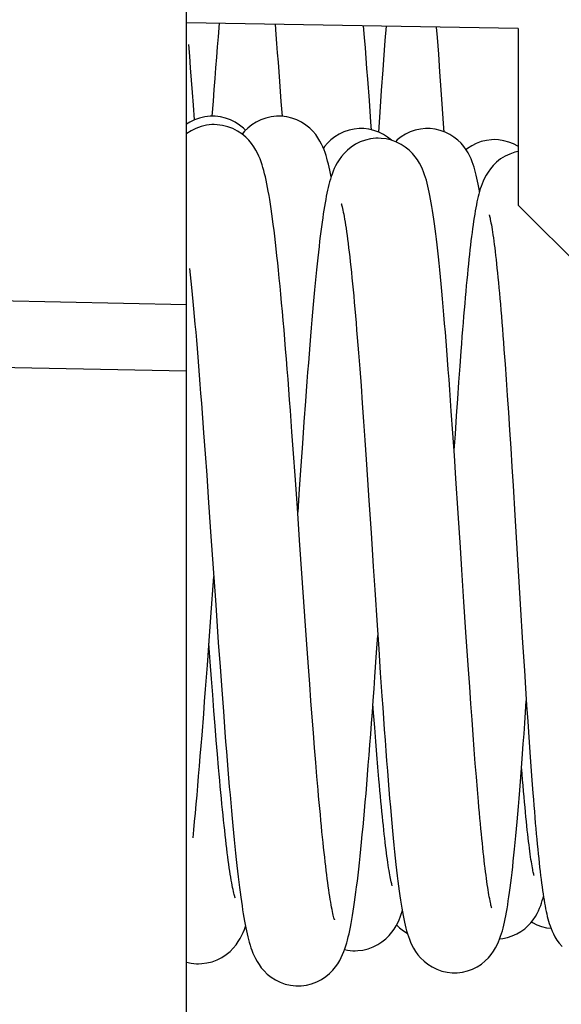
# Model space of a CAD drawing. Header units: millimetres. Extents: x 0 to 420, y 0 to 297.
# Tile 87 of 124: x 152.98 to 155.43, y 208.07 to 212.53. Entities that reach past the tile are written whole.
import ezdxf

# ---------------------------------------------------------------- set-up
doc = ezdxf.new("R2010")
doc.units = ezdxf.units.MM
doc.header["$LTSCALE"] = 23.1
doc.layers.get('0').update_dxf_attribs({"linetype": 'CONTINUOUS'})
doc.styles.get("Standard").update_dxf_attribs({"font": 'txt', "width": 0.85})
doc.dimstyles.new('DIMSTYLE_3', dxfattribs={"dimtxt": 3.5, "dimasz": 3.5, "dimexe": 1, "dimexo": 0.5, "dimgap": 0.875, "dimtad": 1, "dimdec": 4, "dimdsep": 46, "dimtxsty": 'STANDARD', "dimblk": '_FILLED', "dimblk1": '_FILLED', "dimblk2": '_FILLED', "dimcen": 0.09, "dimadec": 4, "dimazin": 2, "dimtp": 0.05, "dimtm": 0.05, "dimtfac": 1, "dimtdec": 4, "dimtofl": 0, "dimtmove": 0, "dimatfit": 3, "dimldrblk": '_FILLED', "dimfxl": 1, "dimtolj": 1, "dimarcsym": 0})
doc.dimstyles.new('DIMSTYLE_5', dxfattribs={"dimtxt": 3.5, "dimasz": 3.5, "dimexe": 1, "dimexo": 0.5, "dimgap": 0.875, "dimtad": 1, "dimdec": 1, "dimdsep": 46, "dimtxsty": 'STANDARD', "dimblk": '_FILLED', "dimblk1": '_FILLED', "dimblk2": '_FILLED', "dimcen": 0.09, "dimadec": 4, "dimazin": 2, "dimtp": 0.2, "dimtm": 0.2, "dimtfac": 1, "dimtdec": 1, "dimtofl": 0, "dimtmove": 0, "dimatfit": 3, "dimldrblk": '_FILLED', "dimfxl": 1, "dimtolj": 1, "dimarcsym": 0})

# ---------------------------------------------------------------- blocks, each defined once
blk = doc.blocks.new('_FILLED')
at = {"color": 0, "linetype": 'BYBLOCK'}
blk.add_solid([(0, 0), (-1, 0.1429), (-1, -0.1429)], dxfattribs=at)
blk = doc.blocks.new('*D2')
at = {"color": 2, "linetype": 'CONTINUOUS'}
for p, q in [((159.2317, 213.938), (159.2317, 205.2951)), ((153.7317, 206.2951), (148.7317, 206.2951)), ((148.7317, 206.2951), (156.4817, 206.2951)), ((177.0353, 206.2951), (156.4817, 206.2951)), ((159.2317, 206.2951), (177.0353, 206.2951))]:
    blk.add_line(p, q, dxfattribs=at)
at = {"color": 2, "linetype": 'CONTINUOUS', "xscale": 3.5, "yscale": 3.5, "zscale": 3.5}
blk.add_blockref('_FILLED', (153.7317, 206.2951), dxfattribs=at)
at = {"color": 2, "linetype": 'CONTINUOUS', "xscale": 3.5, "yscale": 3.5, "zscale": 3.5, "rotation": 180}
blk.add_blockref('_FILLED', (159.2317, 206.2951), dxfattribs=at)
at = {"color": 2, "linetype": 'CONTINUOUS', "insert": (170.0353, 210.6701), "char_height": 3.5, "width": 10.5, "attachment_point": 1, "line_spacing_factor": 0.9}
blk.add_mtext('5.5', dxfattribs=at)
blk = doc.blocks.new('*D5')
at = {"color": 2, "linetype": 'CONTINUOUS'}
for p, q in [((37.9817, 205.021), (37.9817, 270.2982)), ((159.2317, 222.438), (159.2317, 270.2982)), ((37.9817, 269.2982), (98.6067, 269.2982)), ((159.2317, 269.2982), (98.6067, 269.2982))]:
    blk.add_line(p, q, dxfattribs=at)
at = {"color": 2, "linetype": 'CONTINUOUS', "xscale": 3.5, "yscale": 3.5, "zscale": 3.5, "rotation": 180}
blk.add_blockref('_FILLED', (37.9817, 269.2982), dxfattribs=at)
at = {"color": 2, "linetype": 'CONTINUOUS', "xscale": 3.5, "yscale": 3.5, "zscale": 3.5}
blk.add_blockref('_FILLED', (159.2317, 269.2982), dxfattribs=at)
at = {"color": 2, "linetype": 'CONTINUOUS', "insert": (98.6067, 273.6732), "char_height": 3.5, "width": 16.875, "attachment_point": 2, "line_spacing_factor": 0.9}
blk.add_mtext('121.3', dxfattribs=at)

msp = doc.modelspace()

# ---------------------------------------------------------------- linework, layer by layer
at = {"color": 7, "linetype": 'CONTINUOUS'}
for p, q in [((153.73172, 211.23759), (153.73172, 217.73749)), ((155.23172, 212.48729), (153.7318, 212.51347)), ((153.87885, 212.5109), (153.87382, 212.44927)), ((154.63431, 212.49772), (154.62926, 212.43282)), ((154.86144, 212.49375), (154.86506, 212.44668)), ((155.23172, 212.48729), (155.23172, 211.68802)), ((153.87382, 212.44927), (153.8702, 212.40413)), ((154.86506, 212.44668), (154.87076, 212.37064)), ((153.7457, 212.36288), (153.74151, 212.41479)), ((154.87076, 212.37064), (154.87653, 212.29155)), ((154.14533, 212.33529), (154.15196, 212.2479)), ((154.87653, 212.29155), (154.88237, 212.20948)), ((154.15196, 212.2479), (154.15869, 212.15718)), ((154.55847, 212.16164), (154.55132, 212.25846)), ((154.61254, 212.20672), (154.60562, 212.10916)), ((154.88237, 212.20948), (154.88828, 212.1244)), ((153.76808, 212.07414), (153.76309, 212.13991)), ((154.15869, 212.15718), (154.16358, 212.09008)), ((154.60562, 212.10916), (154.59934, 212.01895)), ((154.64119, 211.99612), (154.62207, 212.00813)), ((155.23172, 211.95348), (155.22964, 211.95487)), ((155.23172, 211.68802), (156.19554, 210.72421)), ((153.73172, 211.23759), (146.02568, 211.39291)), ((153.74551, 211.40156), (153.75138, 211.34475)), ((153.75138, 211.34475), (153.75436, 211.31478)), ((153.75436, 211.31478), (153.75737, 211.28377)), ((153.73172, 152.23759), (153.73172, 211.23749)), ((153.77279, 211.11356), (153.77594, 211.07656)), ((153.77594, 211.07656), (153.77912, 211.03861)), ((155.16755, 211.03504), (155.17242, 210.96884)), ((154.51506, 210.94668), (154.52076, 210.87064)), ((154.96747, 210.95905), (154.96229, 210.88722)), ((155.17242, 210.96884), (155.17739, 210.89915)), ((154.96229, 210.88722), (154.95702, 210.81215)), ((155.17739, 210.89915), (155.18245, 210.826)), ((154.52076, 210.87064), (154.52653, 210.79155)), ((154.95702, 210.81215), (154.95165, 210.73386)), ((155.18245, 210.826), (155.18759, 210.74964)), ((153.79863, 210.79202), (153.80869, 210.65718)), ((154.20847, 210.66164), (154.20132, 210.75846)), ((154.52653, 210.79155), (154.53237, 210.70948)), ((154.93615, 210.65678), (154.92921, 210.75623)), ((155.18759, 210.74964), (155.1928, 210.6703)), ((154.26254, 210.70672), (154.25562, 210.60916)), ((154.53237, 210.70948), (154.53828, 210.6244)), ((154.95165, 210.73386), (154.94619, 210.65237)), ((154.21556, 210.56374), (154.20847, 210.66164)), ((155.1928, 210.6703), (155.19808, 210.58831)), ((153.80869, 210.65718), (153.81553, 210.56314)), ((154.53828, 210.6244), (154.5443, 210.5363)), ((154.94311, 210.55477), (154.93615, 210.65678)), ((154.94619, 210.65237), (154.94141, 210.57987)), ((154.25562, 210.60916), (154.24856, 210.50769)), ((155.19808, 210.58831), (155.20341, 210.50402)), ((153.81553, 210.56314), (153.82249, 210.46586)), ((154.22258, 210.46526), (154.21556, 210.56374)), ((154.5443, 210.5363), (154.55042, 210.44524)), ((154.95007, 210.45099), (154.94311, 210.55477)), ((154.24856, 210.50769), (154.24145, 210.40415)), ((155.20341, 210.50402), (155.20878, 210.41775)), ((153.82249, 210.46586), (153.82958, 210.36547)), ((154.23293, 210.31776), (154.22258, 210.46526)), ((154.55042, 210.44524), (154.55665, 210.35126)), ((154.96042, 210.2942), (154.95007, 210.45099)), ((154.24145, 210.40415), (154.23428, 210.29845)), ((155.20878, 210.41775), (155.21689, 210.28557)), ((153.82958, 210.36547), (153.84047, 210.20929)), ((154.55665, 210.35126), (154.56625, 210.20495)), ((154.24304, 210.17216), (154.23293, 210.31776)), ((154.97055, 210.13893), (154.96042, 210.2942)), ((155.21689, 210.28557), (155.24133, 209.88211)), ((153.84047, 210.20929), (153.86332, 209.87941)), ((154.26235, 209.89357), (154.24304, 210.17216)), ((153.84128, 209.82382), (153.85442, 210.00781)), ((154.58298, 209.94795), (154.59351, 209.78732)), ((153.86332, 209.87941), (153.87523, 209.70954)), ((154.27147, 209.76333), (154.26235, 209.89357)), ((154.99565, 209.75545), (154.98663, 209.89219)), ((155.24133, 209.88211), (155.25203, 209.70746)), ((153.83351, 209.71602), (153.84128, 209.82382)), ((154.59351, 209.78732), (154.60069, 209.67912)), ((154.27737, 209.67999), (154.27147, 209.76333)), ((154.59127, 209.66292), (154.59661, 209.74045)), ((155.00141, 209.6692), (154.99565, 209.75545)), ((153.82554, 209.60697), (153.83351, 209.71602)), ((153.83886, 209.62082), (153.83272, 209.70528)), ((153.87523, 209.70954), (153.88307, 209.59944)), ((154.28316, 209.59917), (154.27737, 209.67999)), ((155.25203, 209.70746), (155.25984, 209.58253)), ((154.60069, 209.67912), (154.60792, 209.57181)), ((155.00699, 209.58665), (155.00141, 209.6692)), ((153.84448, 209.54485), (153.83886, 209.62082)), ((153.88307, 209.59944), (153.89066, 209.49476)), ((154.28886, 209.52082), (154.28316, 209.59917)), ((154.60792, 209.57181), (154.61516, 209.46663)), ((155.01243, 209.50754), (155.00699, 209.58665)), ((155.25984, 209.58253), (155.26492, 209.50282)), ((153.85001, 209.47135), (153.84448, 209.54485)), ((154.29448, 209.44485), (154.28886, 209.52082)), ((155.01774, 209.43183), (155.01243, 209.50754)), ((155.26492, 209.50282), (155.26991, 209.42601)), ((153.85547, 209.40037), (153.85001, 209.47135)), ((153.89066, 209.49476), (153.89796, 209.39624)), ((154.30001, 209.37135), (154.29448, 209.44485)), ((154.57797, 209.39032), (154.57492, 209.43184)), ((155.02291, 209.35945), (155.01774, 209.43183)), ((155.26991, 209.42601), (155.27481, 209.35214)), ((153.86086, 209.33198), (153.85547, 209.40037)), ((154.30547, 209.30037), (154.30001, 209.37135)), ((154.58292, 209.32433), (154.57797, 209.39032)), ((153.86618, 209.2662), (153.86086, 209.33198)), ((154.58778, 209.26139), (154.58292, 209.32433)), ((155.02797, 209.29032), (155.02291, 209.35945)), ((155.27481, 209.35214), (155.27963, 209.28124)), ((154.31086, 209.23198), (154.30547, 209.30037)), ((155.03292, 209.22433), (155.02797, 209.29032)), ((155.27963, 209.28124), (155.28438, 209.2133)), ((153.87142, 209.20308), (153.86618, 209.2662)), ((154.59254, 209.20141), (154.58778, 209.26139)), ((153.8766, 209.14263), (153.87142, 209.20308)), ((154.31618, 209.1662), (154.31086, 209.23198)), ((154.59723, 209.14427), (154.59254, 209.20141)), ((155.03778, 209.16139), (155.03292, 209.22433)), ((155.28438, 209.2133), (155.28905, 209.14831)), ((154.32142, 209.10308), (154.31618, 209.1662)), ((155.04254, 209.10141), (155.03778, 209.16139)), ((155.2497, 209.11507), (155.24726, 209.1456)), ((155.28905, 209.14831), (155.29366, 209.08628)), ((154.3266, 209.04263), (154.32142, 209.10308)), ((154.60185, 209.08995), (154.59723, 209.14427)), ((155.04723, 209.04427), (155.04254, 209.10141)), ((155.29366, 209.08628), (155.29822, 209.02716)), ((155.05185, 208.98995), (155.04723, 209.04427))]:
    msp.add_line(p, q, dxfattribs=at)
at = {"color": 9, "linetype": 'CONTINUOUS'}
msp.add_line((146.02649, 211.09294), (153.73172, 210.93764), dxfattribs=at)
at = {"color": 7, "linetype": 'CONTINUOUS'}
for points in [[(154.13176, 212.50649), (154.13554, 212.45993), (154.13878, 212.41925), (154.14204, 212.3777), (154.14533, 212.33529)], [(154.55132, 212.25846), (154.54773, 212.30628), (154.54413, 212.35362), (154.54052, 212.40039), (154.5369, 212.44654), (154.53267, 212.49949)], [(153.8702, 212.40413), (153.86653, 212.35771), (153.86282, 212.31005), (153.85905, 212.26102), (153.85522, 212.21065), (153.85134, 212.15896), (153.84627, 212.0907)], [(154.62926, 212.43282), (154.62598, 212.38971), (154.62267, 212.34553), (154.61933, 212.3003), (154.61254, 212.20672)], [(153.76309, 212.13991), (153.75867, 212.19768), (153.75428, 212.2543), (153.74995, 212.30941), (153.7457, 212.36288)], [(154.56806, 212.02881), (154.56556, 212.06374), (154.55847, 212.16164)], [(153.84865, 212.09076), (153.83806, 212.09048), (153.81428, 212.08778), (153.79045, 212.08221), (153.76723, 212.07384), (153.74581, 212.06326), (153.73172, 212.05426)], [(153.9986, 212.02671), (153.98846, 212.03672), (153.97116, 212.05062), (153.95196, 212.06295), (153.93094, 212.07344), (153.90823, 212.08177), (153.8849, 212.08744), (153.86152, 212.09034), (153.84859, 212.09076)], [(154.14865, 212.09076), (154.13806, 212.09048), (154.11428, 212.08778), (154.09045, 212.08221), (154.06723, 212.07384), (154.04581, 212.06326), (154.02635, 212.05083), (154.0089, 212.03685), (153.99408, 212.02226), (153.98315, 212.00932)], [(154.38555, 211.81587), (154.38263, 211.83116), (154.37958, 211.84609), (154.37645, 211.86043), (154.37322, 211.8742), (154.36986, 211.88743), (154.36628, 211.90039), (154.36246, 211.91305), (154.35834, 211.9255), (154.35367, 211.9382), (154.34834, 211.95117), (154.34221, 211.9644), (154.33492, 211.97819), (154.32614, 211.99262), (154.31567, 212.00735), (154.30326, 212.02211), (154.28846, 212.03672), (154.27116, 212.05062), (154.25196, 212.06295), (154.23094, 212.07344), (154.20823, 212.08177), (154.1849, 212.08744), (154.16152, 212.09034), (154.14859, 212.09076)], [(154.88828, 212.1244), (154.8943, 212.0363), (154.89537, 212.02037)], [(153.85606, 212.05264), (153.84528, 212.05235), (153.82132, 212.04962), (153.79732, 212.04398), (153.77396, 212.03553), (153.75246, 212.02489), (153.73302, 212.01247)], [(154.20132, 210.75846), (154.19773, 210.80628), (154.19413, 210.85362), (154.19052, 210.90039), (154.1869, 210.94654), (154.18328, 210.99203), (154.17965, 211.0367), (154.17604, 211.08053), (154.17242, 211.12347), (154.16882, 211.16538), (154.16522, 211.20624), (154.16164, 211.24602), (154.15808, 211.28462), (154.15454, 211.32201), (154.15102, 211.35819), (154.14753, 211.39306), (154.14407, 211.42661), (154.14064, 211.45887), (154.13724, 211.48982), (154.13387, 211.51945), (154.13053, 211.5478), (154.12721, 211.57491), (154.12392, 211.60079), (154.12066, 211.62547), (154.11741, 211.649), (154.11418, 211.6714), (154.11096, 211.6927), (154.10775, 211.71297), (154.10453, 211.73225), (154.10131, 211.75055), (154.09806, 211.768), (154.09478, 211.78462), (154.09146, 211.80043), (154.08805, 211.8156), (154.08455, 211.83015), (154.08092, 211.84412), (154.07708, 211.85773), (154.07302, 211.87096), (154.06867, 211.88391), (154.06381, 211.897), (154.05833, 211.91025), (154.0521, 211.92366), (154.04478, 211.93756), (154.03608, 211.95199), (154.02578, 211.96669), (154.01356, 211.9815), (153.99893, 211.9963), (153.98177, 212.01046), (153.96255, 212.02317), (153.94125, 212.03415), (153.91804, 212.04296), (153.89412, 212.049), (153.87012, 212.05214), (153.85599, 212.05264)], [(154.52123, 212.03471), (154.51272, 212.03453), (154.48974, 212.0322), (154.4665, 212.02711), (154.44362, 212.01928), (154.42221, 212.00915), (154.40241, 211.99695), (154.38441, 211.98294), (154.36903, 211.96811), (154.3562, 211.95306), (154.35072, 211.94539)], [(154.62207, 212.00813), (154.60133, 212.01823), (154.5791, 212.0262), (154.55627, 212.03159), (154.53337, 212.03434), (154.52119, 212.03471)], [(154.82123, 212.03471), (154.81272, 212.03453), (154.78974, 212.0322), (154.7665, 212.02711), (154.74362, 212.01928), (154.72221, 212.00915), (154.70241, 211.99695), (154.68441, 211.98294), (154.67632, 211.97513)], [(155.05669, 211.74861), (155.05607, 211.75238), (155.0534, 211.76788), (155.05069, 211.78263), (155.04794, 211.79667), (155.0451, 211.81018), (155.04215, 211.82317), (155.03908, 211.83569), (155.03577, 211.84801), (155.03222, 211.86012), (155.02833, 211.87211), (155.02388, 211.88444), (155.01872, 211.89717), (155.0127, 211.91025), (155.00547, 211.92399), (154.99663, 211.93845), (154.98601, 211.95327), (154.97345, 211.96801), (154.95853, 211.98247), (154.94119, 211.99612), (154.92207, 212.00813), (154.90133, 212.01823), (154.8791, 212.0262), (154.85627, 212.03159), (154.83337, 212.03434), (154.82119, 212.03471)], [(154.59865, 211.99076), (154.58806, 211.99048), (154.56428, 211.98778), (154.54045, 211.98221), (154.51723, 211.97384), (154.49581, 211.96326), (154.47635, 211.95083), (154.4589, 211.93685), (154.44408, 211.92226), (154.43184, 211.90777), (154.42161, 211.89349), (154.41302, 211.87956), (154.40587, 211.86624), (154.39985, 211.85354), (154.3946, 211.84111), (154.39, 211.82895), (154.38593, 211.81707), (154.3822, 211.80513), (154.37875, 211.79311), (154.37554, 211.781), (154.37246, 211.76851), (154.36949, 211.7556), (154.36662, 211.74227), (154.3638, 211.72833), (154.36102, 211.71375), (154.35826, 211.69851), (154.35552, 211.68254), (154.35279, 211.66578), (154.35006, 211.64825), (154.34733, 211.62987), (154.3446, 211.61063), (154.34185, 211.59051), (154.33909, 211.56947), (154.33632, 211.54749), (154.33353, 211.52455), (154.33072, 211.50063), (154.32789, 211.47571), (154.32504, 211.44978), (154.32217, 211.42281), (154.31928, 211.3948), (154.31636, 211.36574), (154.31341, 211.33561), (154.31044, 211.30441), (154.30745, 211.27214), (154.30443, 211.23878), (154.30138, 211.20433), (154.29831, 211.16881), (154.29521, 211.13219), (154.29208, 211.09449), (154.28892, 211.0557), (154.28573, 211.01582), (154.28251, 210.97486), (154.27926, 210.93282), (154.27598, 210.88971), (154.27267, 210.84553), (154.26933, 210.8003), (154.26254, 210.70672)], [(154.92921, 210.75623), (154.92576, 210.80467), (154.92233, 210.85221), (154.91892, 210.89866), (154.91555, 210.94396), (154.9122, 210.98812), (154.90888, 211.03111), (154.90559, 211.07289), (154.90233, 211.11348), (154.89909, 211.15286), (154.89588, 211.19105), (154.8927, 211.22803), (154.88954, 211.26382), (154.88641, 211.29842), (154.8833, 211.33183), (154.88021, 211.36406), (154.87714, 211.39513), (154.8741, 211.42503), (154.87107, 211.4538), (154.86806, 211.48145), (154.86507, 211.50797), (154.86209, 211.53338), (154.85913, 211.5577), (154.85618, 211.58093), (154.85324, 211.6031), (154.85031, 211.62423), (154.84738, 211.64434), (154.84446, 211.6635), (154.84153, 211.6817), (154.83859, 211.699), (154.83563, 211.71548), (154.83263, 211.73116), (154.82958, 211.74609), (154.82645, 211.76043), (154.82322, 211.7742), (154.81986, 211.78743), (154.81628, 211.80039), (154.81246, 211.81305), (154.80834, 211.8255), (154.80367, 211.8382), (154.79834, 211.85117), (154.79221, 211.8644), (154.78492, 211.87819), (154.77614, 211.89262), (154.76567, 211.90735), (154.75326, 211.92211), (154.73846, 211.93672), (154.72116, 211.95062), (154.70196, 211.96295), (154.68094, 211.97344), (154.65823, 211.98177), (154.6349, 211.98744), (154.61152, 211.99034), (154.59859, 211.99076)], [(154.65987, 211.98117), (154.65853, 211.98247), (154.64119, 211.99612)], [(155.12382, 211.9845), (155.11163, 211.98412), (155.08782, 211.9812), (155.06449, 211.97551), (155.04213, 211.96726), (155.02153, 211.95696), (155.00282, 211.94494), (154.99594, 211.93942)], [(155.22964, 211.95487), (155.21041, 211.96504), (155.18949, 211.97345), (155.16682, 211.97978), (155.14253, 211.9836), (155.12378, 211.9845)], [(155.23172, 211.93044), (155.2165, 211.92711), (155.19362, 211.91928), (155.17221, 211.90915), (155.15241, 211.89695), (155.13441, 211.88294), (155.11903, 211.86811), (155.1062, 211.85306)], [(155.1062, 211.85306), (155.09542, 211.83798), (155.08655, 211.82338), (155.07938, 211.80971), (155.07349, 211.79687), (155.06846, 211.78449), (155.06416, 211.77264), (155.06044, 211.7613), (155.05704, 211.74992), (155.05389, 211.7384), (155.05097, 211.7268), (155.04816, 211.71482), (155.04545, 211.70238), (155.04283, 211.68951), (155.04026, 211.67608), (155.03773, 211.66204), (155.03523, 211.6474), (155.03276, 211.63211), (155.03031, 211.61616), (155.02788, 211.59955), (155.02546, 211.5823), (155.02307, 211.56442), (155.02069, 211.5459), (155.01831, 211.52674), (155.01595, 211.50694), (155.0136, 211.4865), (155.01124, 211.46537), (155.00889, 211.44353), (155.00653, 211.42101), (155.00417, 211.39776), (155.00181, 211.3738), (154.99943, 211.34912), (154.99705, 211.3237), (154.99466, 211.29753), (154.99226, 211.27063), (154.98985, 211.24296), (154.98743, 211.21454), (154.98499, 211.18535), (154.98254, 211.15538), (154.98007, 211.12463), (154.97759, 211.09311), (154.97508, 211.06079), (154.97256, 211.02767), (154.96747, 210.95905)], [(154.4327, 211.69182), (154.43232, 211.69274), (154.43168, 211.69438), (154.43174, 211.69419), (154.43223, 211.69263), (154.43308, 211.68972), (154.43426, 211.68536), (154.43564, 211.67985), (154.43718, 211.67324), (154.43887, 211.66546), (154.44068, 211.65666), (154.44257, 211.64687), (154.44455, 211.63605), (154.4466, 211.62426), (154.4487, 211.61152), (154.45086, 211.59779), (154.45307, 211.58313), (154.45532, 211.56751), (154.45761, 211.55094), (154.45994, 211.53341), (154.4623, 211.51494), (154.46469, 211.4955), (154.46712, 211.47511), (154.46958, 211.45375), (154.47207, 211.43143), (154.47458, 211.40814), (154.47713, 211.38387), (154.4797, 211.35864), (154.48229, 211.33245), (154.48491, 211.3053), (154.48755, 211.2772), (154.49022, 211.24816), (154.4929, 211.2182), (154.49561, 211.18731), (154.49834, 211.15553), (154.50108, 211.12285), (154.50384, 211.08929), (154.50662, 211.05488), (154.50942, 211.01963), (154.51223, 210.98355), (154.51506, 210.94668)], [(155.10072, 211.64344), (155.1008, 211.64318), (155.1013, 211.64148), (155.10213, 211.63838), (155.10317, 211.63421), (155.10438, 211.629), (155.10575, 211.62269), (155.10723, 211.61545), (155.10879, 211.60729), (155.11044, 211.59819), (155.11215, 211.58821), (155.11392, 211.57738), (155.11574, 211.56566), (155.11761, 211.55311), (155.11951, 211.53971), (155.12145, 211.52547), (155.12342, 211.5104), (155.12542, 211.4945), (155.12744, 211.47776), (155.1295, 211.4602), (155.13157, 211.44182), (155.13367, 211.42261), (155.13579, 211.40258), (155.13793, 211.38174), (155.14009, 211.36007), (155.14227, 211.33759), (155.14447, 211.31429), (155.14669, 211.29017), (155.14893, 211.26521), (155.15118, 211.23941), (155.15346, 211.21278), (155.15575, 211.1853), (155.15807, 211.15697), (155.16041, 211.12778), (155.16277, 211.09773), (155.16515, 211.06682), (155.16755, 211.03504)], [(153.75737, 211.28377), (153.7604, 211.25174), (153.76346, 211.2187), (153.76655, 211.18464), (153.76966, 211.14959), (153.77279, 211.11356)], [(153.77912, 211.03861), (153.78232, 210.99973), (153.78554, 210.95993), (153.78878, 210.91925)], [(153.78878, 210.91925), (153.79204, 210.8777), (153.79533, 210.83529), (153.79863, 210.79202)], [(154.56625, 210.20495), (154.57283, 210.10401), (154.57617, 210.05261), (154.58298, 209.94795)], [(154.98663, 209.89219), (154.97713, 210.03783), (154.97055, 210.13893)], [(154.23604, 208.15508), (154.24987, 208.15556), (154.27369, 208.15864), (154.29747, 208.16459), (154.32056, 208.1733), (154.34182, 208.18418), (154.36106, 208.19685), (154.37829, 208.21103), (154.39298, 208.22587), (154.40523, 208.24075), (154.41555, 208.25554), (154.42423, 208.27002), (154.43147, 208.28392), (154.4376, 208.29726), (154.44297, 208.31042), (154.4477, 208.32337), (154.45193, 208.33615), (154.45586, 208.3492), (154.45956, 208.36262), (154.46306, 208.37638), (154.46645, 208.39072), (154.46974, 208.40571), (154.47294, 208.42135), (154.47611, 208.4378), (154.47925, 208.45511), (154.48236, 208.47328), (154.48547, 208.49242), (154.48857, 208.51255), (154.49167, 208.53369), (154.49478, 208.55589), (154.4979, 208.57917), (154.50103, 208.60354), (154.50418, 208.62903), (154.50734, 208.65564), (154.51051, 208.68339), (154.5137, 208.71227), (154.5169, 208.74228), (154.52013, 208.77344), (154.52337, 208.80579), (154.52664, 208.83933), (154.52992, 208.87407), (154.53324, 208.91008), (154.53659, 208.94736), (154.53997, 208.98591), (154.54339, 209.02581), (154.54684, 209.06704), (154.55033, 209.1096), (154.55387, 209.15357), (154.55745, 209.19897), (154.56107, 209.24575), (154.56473, 209.29389), (154.56844, 209.34345), (154.57219, 209.39433), (154.57597, 209.44626), (154.57977, 209.49922), (154.5836, 209.55316), (154.59127, 209.66292)], [(153.80897, 209.38669), (153.8132, 209.4419), (153.81737, 209.49705), (153.82554, 209.60697)], [(154.61516, 209.46663), (154.61877, 209.41507), (154.62237, 209.36445), (154.62595, 209.31483), (154.62951, 209.26623), (154.63305, 209.21889), (154.63655, 209.17282), (154.64002, 209.12805), (154.64345, 209.08476), (154.64684, 209.04298), (154.65018, 209.00268), (154.65349, 208.96388), (154.65674, 208.92659), (154.65996, 208.89078), (154.66313, 208.85638), (154.66627, 208.82339), (154.66938, 208.79178), (154.67245, 208.76148), (154.67549, 208.73249), (154.67851, 208.70478), (154.6815, 208.67827), (154.68448, 208.65296), (154.68744, 208.62881), (154.69038, 208.60578), (154.69332, 208.58381), (154.69625, 208.56291), (154.69919, 208.54305), (154.70212, 208.52422), (154.70506, 208.50637), (154.70802, 208.48943), (154.711, 208.4734), (154.71402, 208.45821), (154.71712, 208.4437), (154.7203, 208.42986), (154.72359, 208.41662), (154.7271, 208.40367), (154.73084, 208.39105), (154.7349, 208.37865), (154.73951, 208.36597), (154.74481, 208.35297), (154.75093, 208.33969), (154.75827, 208.32578), (154.76719, 208.31116), (154.7779, 208.2962), (154.79059, 208.28128), (154.80573, 208.2666), (154.82337, 208.25271), (154.84288, 208.2405), (154.8641, 208.23024), (154.8869, 208.2222), (154.9103, 208.21686), (154.93371, 208.21429), (154.94369, 208.21404)], [(154.94364, 208.21404), (154.95636, 208.21445), (154.97961, 208.21731), (155.00281, 208.22291), (155.02541, 208.23117), (155.04639, 208.24159), (155.06562, 208.25391), (155.08298, 208.26784), (155.09785, 208.28252), (155.1103, 208.29739), (155.1208, 208.31227), (155.12956, 208.32679), (155.13677, 208.34062), (155.14279, 208.35382), (155.14801, 208.36673), (155.15254, 208.37932), (155.15653, 208.39163), (155.16021, 208.40414), (155.16365, 208.41692), (155.16688, 208.42997), (155.16998, 208.44355), (155.17298, 208.45771), (155.1759, 208.47245), (155.17877, 208.48795), (155.18162, 208.50426), (155.18443, 208.52138), (155.18724, 208.5394), (155.19004, 208.55837), (155.19283, 208.57828), (155.19563, 208.59918), (155.19844, 208.6211), (155.20125, 208.64404), (155.20407, 208.66801), (155.2069, 208.69302), (155.20974, 208.71908), (155.21259, 208.74619), (155.21545, 208.77432), (155.21832, 208.80351), (155.22121, 208.83383), (155.22412, 208.86527), (155.22706, 208.89786), (155.23002, 208.93168), (155.23301, 208.96673), (155.23603, 209.00304), (155.23908, 209.04069), (155.24218, 209.07969), (155.24531, 209.12004), (155.24849, 209.16186), (155.25172, 209.20517), (155.255, 209.24994), (155.25832, 209.29616), (155.26169, 209.34388), (155.26511, 209.39303), (155.26867, 209.44499)], [(153.78999, 209.14872), (153.79376, 209.19452), (153.79756, 209.24145), (153.80139, 209.28948), (153.80897, 209.38669)], [(153.89796, 209.39624), (153.90151, 209.34918), (153.90499, 209.30358), (153.90843, 209.25927), (153.91181, 209.21626), (153.91515, 209.17455), (153.91845, 209.13398), (153.92171, 209.09454), (153.92493, 209.05626), (153.92813, 209.01898), (153.93131, 208.98267), (153.93447, 208.94737), (153.9376, 208.91304), (153.94073, 208.87965), (153.94383, 208.84724), (153.94692, 208.81584), (153.94999, 208.78544), (153.95303, 208.75604), (153.95606, 208.72767), (153.95907, 208.70031), (153.96206, 208.67396), (153.96503, 208.64863), (153.96798, 208.6243), (153.97091, 208.60096), (153.97382, 208.5786), (153.97672, 208.55722), (153.9796, 208.53678), (153.98247, 208.51725), (153.98533, 208.49862), (153.98819, 208.48085), (153.99105, 208.46389), (153.99391, 208.44773), (153.99679, 208.43232), (153.9997, 208.41757), (154.00265, 208.40349), (154.00565, 208.39001), (154.00874, 208.37695), (154.01195, 208.36433), (154.01529, 208.3521), (154.01888, 208.33995), (154.02276, 208.32789), (154.02699, 208.31591), (154.03175, 208.30366), (154.03716, 208.29115), (154.04335, 208.2784), (154.05066, 208.26508), (154.05938, 208.25122), (154.06972, 208.23705), (154.08204, 208.2227), (154.0969, 208.20828), (154.11435, 208.19448), (154.13378, 208.1822), (154.15516, 208.17175), (154.17832, 208.16348), (154.20208, 208.15799), (154.22579, 208.15535), (154.23611, 208.15508)], [(153.76086, 208.82479), (153.7644, 208.86106), (153.76797, 208.89855), (153.77157, 208.93725), (153.7752, 208.97716), (153.77885, 209.01828), (153.78254, 209.06058), (153.78625, 209.10407), (153.78999, 209.14872)], [(153.95024, 208.55585), (153.95054, 208.55513), (153.95103, 208.55389), (153.95085, 208.55439), (153.95028, 208.55615), (153.94939, 208.55912), (153.9482, 208.56341), (153.94682, 208.56876), (153.94527, 208.57514), (153.94357, 208.58261), (153.94177, 208.59102), (153.93988, 208.60035), (153.9379, 208.61064), (153.93586, 208.62179), (153.93377, 208.63378), (153.93163, 208.64662), (153.92945, 208.66025), (153.92725, 208.67465), (153.92501, 208.68981), (153.92275, 208.70572), (153.92047, 208.72236), (153.91817, 208.73973), (153.91585, 208.75782), (153.91352, 208.77663), (153.91116, 208.79615), (153.90879, 208.81638), (153.90641, 208.83732), (153.90401, 208.85895), (153.90159, 208.88129), (153.89916, 208.90432), (153.89671, 208.92805), (153.89425, 208.95247), (153.89177, 208.97758), (153.88928, 209.00338), (153.88678, 209.02987), (153.88426, 209.05704), (153.88172, 209.08489), (153.87917, 209.11342), (153.8766, 209.14263)], [(155.30334, 208.65577), (155.30338, 208.65567), (155.3032, 208.65625), (155.30268, 208.6581), (155.30194, 208.66095), (155.30101, 208.66476), (155.29992, 208.66961), (155.2987, 208.67533), (155.29739, 208.68189), (155.29597, 208.68935), (155.29449, 208.69762), (155.29295, 208.70669), (155.29135, 208.71658), (155.2897, 208.72728), (155.288, 208.73878), (155.28626, 208.75109), (155.28448, 208.76422), (155.28266, 208.77816), (155.2808, 208.79293), (155.27891, 208.80853), (155.27699, 208.82497), (155.27504, 208.84226), (155.27306, 208.86039), (155.27105, 208.87936), (155.26902, 208.89919), (155.26696, 208.91985), (155.26487, 208.94135), (155.26277, 208.96371), (155.26064, 208.98688), (155.25849, 209.01089), (155.25632, 209.03573), (155.25413, 209.06137), (155.25192, 209.08782), (155.2497, 209.11507)], [(154.66208, 208.60815), (154.662, 208.6084), (154.66153, 208.60993), (154.66075, 208.61267), (154.65978, 208.61637), (154.65864, 208.62098), (154.65734, 208.62659), (154.65593, 208.63303), (154.65443, 208.64032), (154.65284, 208.64847), (154.65118, 208.6574), (154.64946, 208.66713), (154.64768, 208.67765), (154.64586, 208.68892), (154.644, 208.70094), (154.6421, 208.71371), (154.64017, 208.72719), (154.63822, 208.74137), (154.63624, 208.75627), (154.63424, 208.77187), (154.63221, 208.78817), (154.63016, 208.80517), (154.6281, 208.82287), (154.62601, 208.84127), (154.6239, 208.86037), (154.62178, 208.88018), (154.61963, 208.90068), (154.61747, 208.92188), (154.61529, 208.94378), (154.6131, 208.96639), (154.61088, 208.9897), (154.60865, 209.01371), (154.6064, 209.03842), (154.60414, 209.06383), (154.60185, 209.08995)], [(154.40024, 208.45585), (154.40054, 208.45513), (154.40103, 208.45389), (154.40085, 208.45439), (154.40028, 208.45615), (154.39939, 208.45912), (154.3982, 208.46341), (154.39682, 208.46876), (154.39527, 208.47514), (154.39357, 208.48261), (154.39177, 208.49102), (154.38988, 208.50035), (154.3879, 208.51064), (154.38586, 208.52179), (154.38377, 208.53378), (154.38163, 208.54662), (154.37945, 208.56025), (154.37725, 208.57465), (154.37501, 208.58981), (154.37275, 208.60572), (154.37047, 208.62236), (154.36817, 208.63973), (154.36585, 208.65782), (154.36352, 208.67663), (154.36116, 208.69615), (154.35879, 208.71638), (154.35641, 208.73732), (154.35401, 208.75895), (154.35159, 208.78129), (154.34916, 208.80432), (154.34671, 208.82805), (154.34425, 208.85247), (154.34177, 208.87758), (154.33928, 208.90338), (154.33678, 208.92987), (154.33426, 208.95704), (154.33172, 208.98489), (154.32917, 209.01342), (154.3266, 209.04263)], [(155.29822, 209.02716), (155.30047, 208.99868), (155.30271, 208.97092), (155.30494, 208.94388), (155.30716, 208.91754), (155.30938, 208.8919), (155.31158, 208.86697), (155.31377, 208.84271), (155.31596, 208.81915), (155.31814, 208.79627), (155.32031, 208.77405), (155.32248, 208.7525), (155.32465, 208.73161), (155.32682, 208.71137), (155.32899, 208.69176), (155.33117, 208.67279), (155.33335, 208.65443), (155.33554, 208.63666), (155.33774, 208.6195), (155.33995, 208.60297), (155.34217, 208.58706), (155.34441, 208.57178), (155.34666, 208.55711), (155.34893, 208.54306), (155.35123, 208.5296), (155.35356, 208.51667), (155.35594, 208.50427), (155.35837, 208.49237), (155.36089, 208.48081), (155.36352, 208.46962), (155.36628, 208.45872), (155.36927, 208.44782), (155.37253, 208.43695), (155.37613, 208.42605), (155.38032, 208.41458), (155.38526, 208.40251), (155.39109, 208.38994), (155.39818, 208.37657), (155.40693, 208.36232), (155.41755, 208.3476), (155.43017, 208.33291)], [(155.11208, 208.50815), (155.112, 208.5084), (155.11153, 208.50993), (155.11075, 208.51267), (155.10978, 208.51637), (155.10864, 208.52098), (155.10734, 208.52659), (155.10593, 208.53303), (155.10443, 208.54032), (155.10284, 208.54847), (155.10118, 208.5574), (155.09946, 208.56713), (155.09768, 208.57765), (155.09586, 208.58892), (155.094, 208.60094), (155.0921, 208.61371), (155.09017, 208.62719), (155.08822, 208.64137), (155.08624, 208.65627), (155.08424, 208.67187), (155.08221, 208.68817), (155.08016, 208.70517), (155.0781, 208.72287), (155.07601, 208.74127), (155.0739, 208.76037), (155.07178, 208.78018), (155.06963, 208.80068), (155.06747, 208.82188), (155.06529, 208.84378), (155.0631, 208.86639), (155.06088, 208.8897), (155.05865, 208.91371), (155.0564, 208.93842), (155.05414, 208.96383), (155.05185, 208.98995)], [(155.14854, 208.3682), (155.1626, 208.36967), (155.1842, 208.3743), (155.20532, 208.38124), (155.22527, 208.39018), (155.24396, 208.40097), (155.26116, 208.41339), (155.27622, 208.42671), (155.28914, 208.44053), (155.30023, 208.45465), (155.30951, 208.46854), (155.31717, 208.48182), (155.32356, 208.49453), (155.32898, 208.50678), (155.33355, 208.51843), (155.33747, 208.52957), (155.34102, 208.54069), (155.34428, 208.552), (155.34628, 208.55959)], [(154.49364, 208.31404), (154.50636, 208.31445), (154.52961, 208.31731), (154.55281, 208.32291), (154.57541, 208.33117), (154.59639, 208.34159), (154.61562, 208.35391), (154.63298, 208.36784), (154.64785, 208.38252), (154.6603, 208.39739), (154.6708, 208.41227), (154.67956, 208.42679), (154.68677, 208.44062), (154.69279, 208.45382), (154.69801, 208.46673), (154.70254, 208.47932), (154.70653, 208.49163), (154.70722, 208.49398)], [(155.29245, 208.44475), (155.29722, 208.44172), (155.31666, 208.43197), (155.3377, 208.42405), (155.36029, 208.41826), (155.37995, 208.4156)], [(153.78604, 208.25508), (153.79987, 208.25556), (153.82369, 208.25864), (153.84747, 208.26459), (153.87056, 208.2733), (153.89182, 208.28418), (153.91106, 208.29685), (153.92829, 208.31103), (153.94298, 208.32587), (153.95523, 208.34075), (153.96555, 208.35554), (153.97423, 208.37002), (153.98147, 208.38392), (153.9876, 208.39726), (153.99297, 208.41042), (153.9977, 208.42337), (153.99824, 208.425)], [(154.68189, 208.43127), (154.69526, 208.41844), (154.71287, 208.40477), (154.72989, 208.39427)], [(154.44647, 208.32002), (154.4603, 208.31686), (154.48371, 208.31429), (154.49369, 208.31404)], [(153.73172, 208.2627), (153.75208, 208.25799), (153.77579, 208.25535), (153.78611, 208.25508)]]:
    msp.add_lwpolyline(points, dxfattribs=at)

# ---------------------------------------------------------------- dimensions: what is measured, and where the dimension line sits
at = {"color": 2, "linetype": 'CONTINUOUS'}
for base, p1, p2, dimstyle, picture, middle in [((159.2317226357, 269.2981983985), (37.9817226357, 204.5210025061), (159.2317226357, 221.9380237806), 'DIMSTYLE_5', '*D5', (98.1067218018, 269.2981983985)), ((159.23172, 206.29508), (153.73172, 210.93764), (159.23172, 214.43802), 'DIMSTYLE_3', '*D2', (173.03526, 206.29508))]:
    dim = msp.add_linear_dim(base=base, p1=p1, p2=p2, dimstyle=dimstyle, dxfattribs=at)
    dim.commit()
    dim.dimension.update_dxf_attribs({"geometry": picture, "text_midpoint": middle, "dimtype": 160})

doc.saveas('drawing.dxf')
